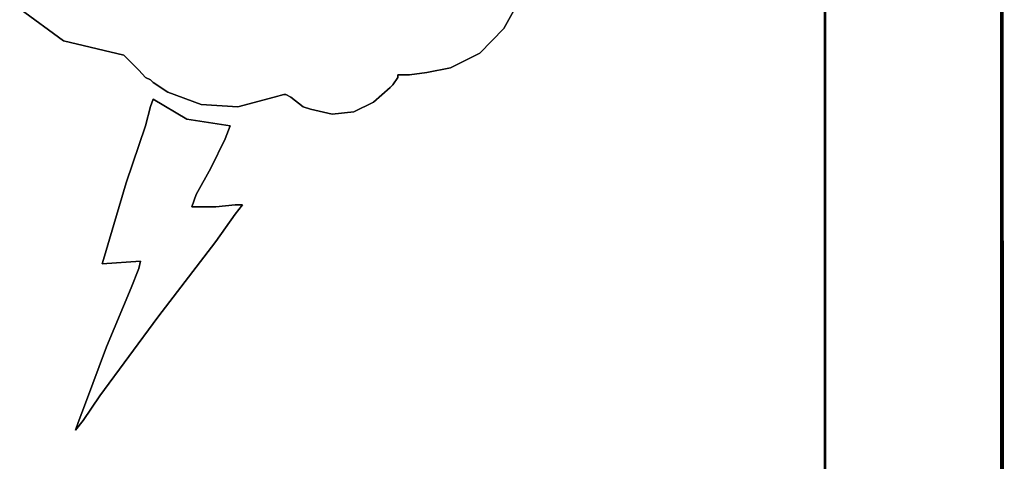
# Model space of a CAD drawing. Header units: millimetres. Extents: x 18084 to 52399, y 38174 to 56392.
# Tile 101 of 250: x 25526 to 25538, y 50624 to 50629. Entities that reach past the tile are written whole.
import ezdxf

# ---------------------------------------------------------------- set-up
doc = ezdxf.new("R2010")
doc.units = ezdxf.units.MM
doc.header["$LTSCALE"] = 100
doc.layers.add('45', color=7, linetype='Continuous')

msp = doc.modelspace()

# ---------------------------------------------------------------- linework, layer by layer
at = {"layer": '45', "color": 59}
for p, q in [((25537.692, 50642.377), (25537.721, 50577.558)), ((25537.721, 50577.558), (25537.692, 50642.377)), ((25537.692, 50642.377), (25537.721, 50577.558)), ((25537.721, 50577.558), (25537.692, 50642.377)), ((25537.709, 50642.322), (25537.736, 50577.493)), ((25537.736, 50577.493), (25537.709, 50642.322)), ((25537.709, 50642.322), (25537.736, 50577.493)), ((25537.736, 50577.493), (25537.709, 50642.322))]:
    msp.add_line(p, q, dxfattribs=at)
at = {"layer": '45', "color": 7}
for p, q in [((25537.692, 50642.282), (25537.692, 50623.236)), ((25537.692, 50642.282), (25537.692, 50623.236)), ((25537.696, 50642.278), (25537.696, 50623.24)), ((25537.696, 50642.278), (25537.696, 50623.24)), ((25537.721, 50623.247), (25537.716, 50642.317)), ((25537.721, 50623.247), (25537.716, 50642.317)), ((25537.726, 50623.242), (25537.721, 50642.321)), ((25537.726, 50623.242), (25537.721, 50642.321)), ((25535.58, 50620.162), (25535.58, 50637.52)), ((25535.58, 50637.52), (25535.58, 50620.162)), ((25535.58, 50620.162), (25535.58, 50637.52)), ((25535.58, 50637.52), (25535.58, 50620.162)), ((25535.587, 50623.248), (25535.587, 50637.516)), ((25535.587, 50623.248), (25535.587, 50637.516)), ((25535.587, 50637.515), (25535.587, 50623.247)), ((25535.587, 50637.515), (25535.587, 50623.247)), ((25535.591, 50637.517), (25535.591, 50623.242)), ((25535.591, 50637.517), (25535.591, 50623.242)), ((25535.592, 50623.242), (25535.592, 50637.519)), ((25535.592, 50623.242), (25535.592, 50637.519)), ((25525.923, 50629.23), (25526.45, 50628.845)), ((25525.923, 50629.23), (25526.45, 50628.845)), ((25531.732, 50628.993), (25531.911, 50629.318)), ((25531.732, 50628.993), (25531.911, 50629.318)), ((25531.444, 50628.696), (25531.732, 50628.993)), ((25531.444, 50628.696), (25531.732, 50628.993)), ((25526.45, 50628.845), (25527.173, 50628.674)), ((25526.45, 50628.845), (25527.173, 50628.674)), ((25527.173, 50628.674), (25527.352, 50628.493)), ((25527.173, 50628.674), (25527.352, 50628.493)), ((25531.09, 50628.52), (25531.444, 50628.696)), ((25531.09, 50628.52), (25531.444, 50628.696)), ((25530.808, 50628.465), (25531.09, 50628.52)), ((25530.808, 50628.465), (25531.09, 50628.52)), ((25527.352, 50628.493), (25527.433, 50628.404)), ((25527.352, 50628.493), (25527.433, 50628.404)), ((25527.433, 50628.404), (25527.493, 50628.377)), ((25527.433, 50628.404), (25527.493, 50628.377)), ((25530.4, 50628.316), (25530.46, 50628.404)), ((25530.4, 50628.316), (25530.46, 50628.404)), ((25530.46, 50628.404), (25530.46, 50628.438)), ((25530.46, 50628.438), (25530.601, 50628.438)), ((25530.46, 50628.404), (25530.46, 50628.438)), ((25530.46, 50628.438), (25530.601, 50628.438)), ((25530.601, 50628.438), (25530.808, 50628.465)), ((25530.601, 50628.438), (25530.808, 50628.465)), ((25527.493, 50628.377), (25527.526, 50628.344)), ((25527.493, 50628.377), (25527.526, 50628.344)), ((25527.526, 50628.344), (25527.7, 50628.228)), ((25527.526, 50628.344), (25527.7, 50628.228)), ((25530.167, 50628.107), (25530.368, 50628.283)), ((25530.167, 50628.107), (25530.368, 50628.283)), ((25530.368, 50628.283), (25530.4, 50628.316)), ((25530.368, 50628.283), (25530.4, 50628.316)), ((25527.7, 50628.228), (25528.102, 50628.08)), ((25527.7, 50628.228), (25528.102, 50628.08)), ((25528.542, 50628.052), (25528.977, 50628.168)), ((25528.542, 50628.052), (25528.977, 50628.168)), ((25528.977, 50628.168), (25529.091, 50628.201)), ((25528.977, 50628.168), (25529.091, 50628.201)), ((25529.091, 50628.201), (25529.118, 50628.201)), ((25529.091, 50628.201), (25529.118, 50628.201)), ((25529.118, 50628.201), (25529.178, 50628.168)), ((25529.118, 50628.201), (25529.178, 50628.168)), ((25529.178, 50628.168), (25529.324, 50628.052)), ((25529.178, 50628.168), (25529.324, 50628.052)), ((25527.493, 50628.055), (25527.434, 50627.824)), ((25527.493, 50628.055), (25527.434, 50627.824)), ((25527.526, 50628.143), (25527.493, 50628.055)), ((25527.526, 50628.143), (25527.493, 50628.055)), ((25527.928, 50627.906), (25527.526, 50628.143)), ((25527.928, 50627.906), (25527.526, 50628.143)), ((25528.102, 50628.08), (25528.542, 50628.052)), ((25528.102, 50628.08), (25528.542, 50628.052)), ((25529.324, 50628.052), (25529.411, 50628.025)), ((25529.324, 50628.052), (25529.411, 50628.025)), ((25529.933, 50627.992), (25530.167, 50628.107)), ((25529.933, 50627.992), (25530.167, 50628.107)), ((25529.411, 50628.025), (25529.672, 50627.964)), ((25529.411, 50628.025), (25529.672, 50627.964)), ((25529.672, 50627.964), (25529.933, 50627.992)), ((25529.672, 50627.964), (25529.933, 50627.992)), ((25527.434, 50627.824), (25527.2, 50627.141)), ((25527.434, 50627.824), (25527.2, 50627.141)), ((25528.45, 50627.824), (25527.928, 50627.906)), ((25528.45, 50627.824), (25527.928, 50627.906)), ((25528.39, 50627.67), (25528.45, 50627.824)), ((25528.39, 50627.67), (25528.45, 50627.824)), ((25528.45, 50627.824), (25528.45, 50627.824)), ((25528.45, 50627.824), (25528.45, 50627.824)), ((25528.216, 50627.317), (25528.39, 50627.67)), ((25528.216, 50627.317), (25528.39, 50627.67)), ((25528.042, 50626.998), (25528.216, 50627.317)), ((25528.042, 50626.998), (25528.216, 50627.317)), ((25527.2, 50627.141), (25526.999, 50626.465)), ((25527.2, 50627.141), (25526.999, 50626.465)), ((25527.988, 50626.85), (25528.042, 50626.998)), ((25527.988, 50626.85), (25528.042, 50626.998)), ((25528.075, 50626.85), (25527.988, 50626.85)), ((25528.075, 50626.85), (25527.988, 50626.85)), ((25528.276, 50626.85), (25528.075, 50626.85)), ((25528.276, 50626.85), (25528.075, 50626.85)), ((25528.509, 50626.877), (25528.276, 50626.85)), ((25528.509, 50626.877), (25528.276, 50626.85)), ((25528.509, 50626.762), (25528.596, 50626.877)), ((25528.596, 50626.877), (25528.509, 50626.877)), ((25528.509, 50626.762), (25528.596, 50626.877)), ((25528.596, 50626.877), (25528.509, 50626.877)), ((25528.276, 50626.437), (25528.509, 50626.762)), ((25528.276, 50626.437), (25528.509, 50626.762)), ((25526.999, 50626.465), (25526.939, 50626.261)), ((25526.999, 50626.465), (25526.939, 50626.261)), ((25527.58, 50625.529), (25528.276, 50626.437)), ((25527.58, 50625.529), (25528.276, 50626.437)), ((25526.939, 50626.261), (25526.912, 50626.167)), ((25526.939, 50626.261), (25526.912, 50626.167)), ((25526.912, 50626.167), (25527.374, 50626.2)), ((25526.912, 50626.167), (25527.374, 50626.2)), ((25527.374, 50626.2), (25527.352, 50626.112)), ((25527.374, 50626.2), (25527.352, 50626.112)), ((25527.352, 50626.112), (25527.26, 50625.881)), ((25527.352, 50626.112), (25527.26, 50625.881)), ((25527.26, 50625.881), (25526.966, 50625.171)), ((25527.26, 50625.881), (25526.966, 50625.171)), ((25526.885, 50624.583), (25527.58, 50625.529)), ((25526.885, 50624.583), (25527.58, 50625.529)), ((25526.966, 50625.171), (25526.711, 50624.495)), ((25526.966, 50625.171), (25526.711, 50624.495)), ((25526.711, 50624.495), (25526.624, 50624.264)), ((25526.711, 50624.495), (25526.624, 50624.264)), ((25526.684, 50624.286), (25526.885, 50624.583)), ((25526.684, 50624.286), (25526.885, 50624.583)), ((25526.591, 50624.17), (25526.684, 50624.286)), ((25526.591, 50624.17), (25526.684, 50624.286)), ((25526.624, 50624.264), (25526.591, 50624.17)), ((25526.624, 50624.264), (25526.591, 50624.17))]:
    msp.add_line(p, q, dxfattribs=at)
at = {"layer": '45', "color": 139}
for p, q in [((25526.45, 50628.845), (25525.923, 50629.23)), ((25526.45, 50628.845), (25525.923, 50629.23)), ((25531.911, 50629.318), (25531.732, 50628.993)), ((25531.911, 50629.318), (25531.732, 50628.993)), ((25531.732, 50628.993), (25531.444, 50628.696)), ((25531.732, 50628.993), (25531.444, 50628.696)), ((25527.173, 50628.674), (25526.45, 50628.845)), ((25527.173, 50628.674), (25526.45, 50628.845)), ((25527.352, 50628.493), (25527.173, 50628.674)), ((25527.173, 50628.674), (25527.173, 50628.674)), ((25527.352, 50628.493), (25527.173, 50628.674)), ((25527.173, 50628.674), (25527.173, 50628.674)), ((25531.444, 50628.696), (25531.09, 50628.52)), ((25531.444, 50628.696), (25531.09, 50628.52)), ((25531.09, 50628.52), (25530.808, 50628.465)), ((25531.09, 50628.52), (25530.808, 50628.465)), ((25527.433, 50628.404), (25527.352, 50628.493)), ((25527.433, 50628.404), (25527.352, 50628.493)), ((25527.493, 50628.377), (25527.433, 50628.404)), ((25527.493, 50628.377), (25527.433, 50628.404)), ((25530.46, 50628.404), (25530.4, 50628.316)), ((25530.46, 50628.404), (25530.4, 50628.316)), ((25530.601, 50628.438), (25530.46, 50628.438)), ((25530.46, 50628.438), (25530.46, 50628.404)), ((25530.601, 50628.438), (25530.46, 50628.438)), ((25530.46, 50628.438), (25530.46, 50628.404)), ((25530.808, 50628.465), (25530.601, 50628.438)), ((25530.808, 50628.465), (25530.601, 50628.438)), ((25527.526, 50628.344), (25527.493, 50628.377)), ((25527.526, 50628.344), (25527.493, 50628.377)), ((25527.7, 50628.228), (25527.526, 50628.344)), ((25527.7, 50628.228), (25527.526, 50628.344)), ((25530.368, 50628.283), (25530.167, 50628.107)), ((25530.368, 50628.283), (25530.167, 50628.107)), ((25530.4, 50628.316), (25530.368, 50628.283)), ((25530.4, 50628.316), (25530.368, 50628.283)), ((25528.102, 50628.08), (25527.7, 50628.228)), ((25528.102, 50628.08), (25527.7, 50628.228)), ((25528.977, 50628.168), (25528.542, 50628.052)), ((25528.977, 50628.168), (25528.542, 50628.052)), ((25529.091, 50628.201), (25528.977, 50628.168)), ((25529.091, 50628.201), (25528.977, 50628.168)), ((25529.118, 50628.201), (25529.091, 50628.201)), ((25529.118, 50628.201), (25529.091, 50628.201)), ((25529.178, 50628.168), (25529.118, 50628.201)), ((25529.178, 50628.168), (25529.118, 50628.201)), ((25529.324, 50628.052), (25529.178, 50628.168)), ((25529.324, 50628.052), (25529.178, 50628.168)), ((25527.434, 50627.824), (25527.493, 50628.055)), ((25527.434, 50627.824), (25527.493, 50628.055)), ((25527.493, 50628.055), (25527.526, 50628.143)), ((25527.493, 50628.055), (25527.526, 50628.143)), ((25527.526, 50628.143), (25527.928, 50627.906)), ((25527.526, 50628.143), (25527.928, 50627.906)), ((25528.542, 50628.052), (25528.102, 50628.08)), ((25528.542, 50628.052), (25528.102, 50628.08)), ((25529.411, 50628.025), (25529.324, 50628.052)), ((25529.411, 50628.025), (25529.324, 50628.052)), ((25530.167, 50628.107), (25529.933, 50627.992)), ((25530.167, 50628.107), (25529.933, 50627.992)), ((25529.672, 50627.964), (25529.411, 50628.025)), ((25529.672, 50627.964), (25529.411, 50628.025)), ((25529.933, 50627.992), (25529.672, 50627.964)), ((25529.933, 50627.992), (25529.672, 50627.964)), ((25527.2, 50627.141), (25527.434, 50627.824)), ((25527.2, 50627.141), (25527.434, 50627.824)), ((25527.928, 50627.906), (25528.45, 50627.824)), ((25527.928, 50627.906), (25528.45, 50627.824)), ((25528.45, 50627.824), (25528.39, 50627.67)), ((25528.45, 50627.824), (25528.39, 50627.67)), ((25528.39, 50627.67), (25528.216, 50627.317)), ((25528.39, 50627.67), (25528.216, 50627.317)), ((25528.216, 50627.317), (25528.042, 50626.998)), ((25528.216, 50627.317), (25528.042, 50626.998)), ((25526.999, 50626.465), (25527.2, 50627.141)), ((25526.999, 50626.465), (25527.2, 50627.141)), ((25528.042, 50626.998), (25527.988, 50626.85)), ((25528.042, 50626.998), (25527.988, 50626.85)), ((25527.988, 50626.85), (25528.075, 50626.85)), ((25527.988, 50626.85), (25528.075, 50626.85)), ((25528.075, 50626.85), (25528.276, 50626.85)), ((25528.075, 50626.85), (25528.276, 50626.85)), ((25528.276, 50626.85), (25528.509, 50626.877)), ((25528.276, 50626.85), (25528.509, 50626.877)), ((25528.509, 50626.877), (25528.596, 50626.877)), ((25528.596, 50626.877), (25528.509, 50626.762)), ((25528.509, 50626.877), (25528.596, 50626.877)), ((25528.596, 50626.877), (25528.509, 50626.762)), ((25528.509, 50626.762), (25528.276, 50626.437)), ((25528.509, 50626.762), (25528.276, 50626.437)), ((25526.939, 50626.261), (25526.999, 50626.465)), ((25526.939, 50626.261), (25526.999, 50626.465)), ((25528.276, 50626.437), (25527.58, 50625.529)), ((25528.276, 50626.437), (25527.58, 50625.529)), ((25526.912, 50626.167), (25526.939, 50626.261)), ((25526.912, 50626.167), (25526.939, 50626.261)), ((25527.374, 50626.2), (25526.912, 50626.167)), ((25527.374, 50626.2), (25526.912, 50626.167)), ((25526.912, 50626.167), (25526.912, 50626.167)), ((25526.912, 50626.167), (25526.912, 50626.167)), ((25527.352, 50626.112), (25527.374, 50626.2)), ((25527.352, 50626.112), (25527.374, 50626.2)), ((25527.26, 50625.881), (25527.352, 50626.112)), ((25527.26, 50625.881), (25527.352, 50626.112)), ((25526.966, 50625.171), (25527.26, 50625.881)), ((25526.966, 50625.171), (25527.26, 50625.881)), ((25527.58, 50625.529), (25526.885, 50624.583)), ((25527.58, 50625.529), (25526.885, 50624.583)), ((25526.711, 50624.495), (25526.966, 50625.171)), ((25526.711, 50624.495), (25526.966, 50625.171)), ((25526.624, 50624.264), (25526.711, 50624.495)), ((25526.624, 50624.264), (25526.711, 50624.495)), ((25526.885, 50624.583), (25526.684, 50624.286)), ((25526.885, 50624.583), (25526.684, 50624.286)), ((25526.684, 50624.286), (25526.591, 50624.17)), ((25526.684, 50624.286), (25526.591, 50624.17)), ((25526.591, 50624.17), (25526.624, 50624.264)), ((25526.591, 50624.17), (25526.624, 50624.264))]:
    msp.add_line(p, q, dxfattribs=at)
at = {"layer": '45', "color": 254}
for p, q in [((25525.923, 50629.23), (25526.45, 50628.845)), ((25525.923, 50629.23), (25526.45, 50628.845)), ((25525.923, 50629.23), (25526.45, 50628.845)), ((25525.923, 50629.23), (25526.45, 50628.845)), ((25531.732, 50628.993), (25531.911, 50629.318)), ((25531.732, 50628.993), (25531.911, 50629.318)), ((25531.732, 50628.993), (25531.911, 50629.318)), ((25531.732, 50628.993), (25531.911, 50629.318)), ((25531.444, 50628.696), (25531.732, 50628.993)), ((25531.444, 50628.696), (25531.732, 50628.993)), ((25531.444, 50628.696), (25531.732, 50628.993)), ((25531.444, 50628.696), (25531.732, 50628.993)), ((25526.45, 50628.845), (25527.173, 50628.674)), ((25526.45, 50628.845), (25527.173, 50628.674)), ((25526.45, 50628.845), (25527.173, 50628.674)), ((25526.45, 50628.845), (25527.173, 50628.674)), ((25527.173, 50628.674), (25527.352, 50628.493)), ((25527.173, 50628.674), (25527.352, 50628.493)), ((25527.173, 50628.674), (25527.352, 50628.493)), ((25527.173, 50628.674), (25527.352, 50628.493)), ((25531.09, 50628.52), (25531.444, 50628.696)), ((25531.09, 50628.52), (25531.444, 50628.696)), ((25531.09, 50628.52), (25531.444, 50628.696)), ((25531.09, 50628.52), (25531.444, 50628.696)), ((25530.808, 50628.465), (25531.09, 50628.52)), ((25530.808, 50628.465), (25531.09, 50628.52)), ((25530.808, 50628.465), (25531.09, 50628.52)), ((25530.808, 50628.465), (25531.09, 50628.52)), ((25527.352, 50628.493), (25527.433, 50628.404)), ((25527.352, 50628.493), (25527.433, 50628.404)), ((25527.352, 50628.493), (25527.433, 50628.404)), ((25527.352, 50628.493), (25527.433, 50628.404)), ((25527.433, 50628.404), (25527.493, 50628.377)), ((25527.433, 50628.404), (25527.493, 50628.377)), ((25527.433, 50628.404), (25527.493, 50628.377)), ((25527.433, 50628.404), (25527.493, 50628.377)), ((25530.4, 50628.316), (25530.46, 50628.404)), ((25530.4, 50628.316), (25530.46, 50628.404)), ((25530.4, 50628.316), (25530.46, 50628.404)), ((25530.4, 50628.316), (25530.46, 50628.404)), ((25530.46, 50628.404), (25530.46, 50628.438)), ((25530.46, 50628.438), (25530.601, 50628.438)), ((25530.46, 50628.404), (25530.46, 50628.438)), ((25530.46, 50628.438), (25530.601, 50628.438)), ((25530.46, 50628.404), (25530.46, 50628.438)), ((25530.46, 50628.438), (25530.601, 50628.438)), ((25530.46, 50628.404), (25530.46, 50628.438)), ((25530.46, 50628.438), (25530.601, 50628.438)), ((25530.601, 50628.438), (25530.808, 50628.465)), ((25530.601, 50628.438), (25530.808, 50628.465)), ((25530.601, 50628.438), (25530.808, 50628.465)), ((25530.601, 50628.438), (25530.808, 50628.465)), ((25527.493, 50628.377), (25527.526, 50628.344)), ((25527.493, 50628.377), (25527.526, 50628.344)), ((25527.493, 50628.377), (25527.526, 50628.344)), ((25527.493, 50628.377), (25527.526, 50628.344)), ((25527.526, 50628.344), (25527.7, 50628.228)), ((25527.526, 50628.344), (25527.7, 50628.228)), ((25527.526, 50628.344), (25527.7, 50628.228)), ((25527.526, 50628.344), (25527.7, 50628.228)), ((25530.167, 50628.107), (25530.368, 50628.283)), ((25530.167, 50628.107), (25530.368, 50628.283)), ((25530.167, 50628.107), (25530.368, 50628.283)), ((25530.167, 50628.107), (25530.368, 50628.283)), ((25530.368, 50628.283), (25530.4, 50628.316)), ((25530.368, 50628.283), (25530.4, 50628.316)), ((25530.368, 50628.283), (25530.4, 50628.316)), ((25530.368, 50628.283), (25530.4, 50628.316)), ((25527.7, 50628.228), (25528.102, 50628.08)), ((25527.7, 50628.228), (25528.102, 50628.08)), ((25527.7, 50628.228), (25528.102, 50628.08)), ((25527.7, 50628.228), (25528.102, 50628.08)), ((25528.542, 50628.052), (25528.977, 50628.168)), ((25528.542, 50628.052), (25528.977, 50628.168)), ((25528.542, 50628.052), (25528.977, 50628.168)), ((25528.542, 50628.052), (25528.977, 50628.168)), ((25528.977, 50628.168), (25529.091, 50628.201)), ((25528.977, 50628.168), (25529.091, 50628.201)), ((25528.977, 50628.168), (25529.091, 50628.201)), ((25528.977, 50628.168), (25529.091, 50628.201)), ((25529.091, 50628.201), (25529.118, 50628.201)), ((25529.091, 50628.201), (25529.118, 50628.201)), ((25529.091, 50628.201), (25529.118, 50628.201)), ((25529.091, 50628.201), (25529.118, 50628.201)), ((25529.118, 50628.201), (25529.178, 50628.168)), ((25529.118, 50628.201), (25529.178, 50628.168)), ((25529.118, 50628.201), (25529.178, 50628.168)), ((25529.118, 50628.201), (25529.178, 50628.168)), ((25529.178, 50628.168), (25529.324, 50628.052)), ((25529.178, 50628.168), (25529.324, 50628.052)), ((25529.178, 50628.168), (25529.324, 50628.052)), ((25529.178, 50628.168), (25529.324, 50628.052)), ((25527.493, 50628.055), (25527.434, 50627.824)), ((25527.493, 50628.055), (25527.434, 50627.824)), ((25527.493, 50628.055), (25527.434, 50627.824)), ((25527.493, 50628.055), (25527.434, 50627.824)), ((25527.526, 50628.143), (25527.493, 50628.055)), ((25527.526, 50628.143), (25527.493, 50628.055)), ((25527.526, 50628.143), (25527.493, 50628.055)), ((25527.526, 50628.143), (25527.493, 50628.055)), ((25527.928, 50627.906), (25527.526, 50628.143)), ((25527.928, 50627.906), (25527.526, 50628.143)), ((25527.928, 50627.906), (25527.526, 50628.143)), ((25527.928, 50627.906), (25527.526, 50628.143)), ((25528.102, 50628.08), (25528.542, 50628.052)), ((25528.102, 50628.08), (25528.542, 50628.052)), ((25528.102, 50628.08), (25528.542, 50628.052)), ((25528.102, 50628.08), (25528.542, 50628.052)), ((25529.324, 50628.052), (25529.411, 50628.025)), ((25529.324, 50628.052), (25529.411, 50628.025)), ((25529.324, 50628.052), (25529.411, 50628.025)), ((25529.324, 50628.052), (25529.411, 50628.025)), ((25529.933, 50627.992), (25530.167, 50628.107)), ((25529.933, 50627.992), (25530.167, 50628.107)), ((25529.933, 50627.992), (25530.167, 50628.107)), ((25529.933, 50627.992), (25530.167, 50628.107)), ((25529.411, 50628.025), (25529.672, 50627.964)), ((25529.411, 50628.025), (25529.672, 50627.964)), ((25529.411, 50628.025), (25529.672, 50627.964)), ((25529.411, 50628.025), (25529.672, 50627.964)), ((25529.672, 50627.964), (25529.933, 50627.992)), ((25529.672, 50627.964), (25529.933, 50627.992)), ((25529.672, 50627.964), (25529.933, 50627.992)), ((25529.672, 50627.964), (25529.933, 50627.992)), ((25527.434, 50627.824), (25527.2, 50627.141)), ((25527.434, 50627.824), (25527.2, 50627.141)), ((25527.434, 50627.824), (25527.2, 50627.141)), ((25527.434, 50627.824), (25527.2, 50627.141)), ((25528.45, 50627.824), (25527.928, 50627.906)), ((25528.45, 50627.824), (25527.928, 50627.906)), ((25528.45, 50627.824), (25527.928, 50627.906)), ((25528.45, 50627.824), (25527.928, 50627.906)), ((25528.39, 50627.67), (25528.45, 50627.824)), ((25528.39, 50627.67), (25528.45, 50627.824)), ((25528.39, 50627.67), (25528.45, 50627.824)), ((25528.39, 50627.67), (25528.45, 50627.824)), ((25528.45, 50627.824), (25528.45, 50627.824)), ((25528.45, 50627.824), (25528.45, 50627.824)), ((25528.45, 50627.824), (25528.45, 50627.824)), ((25528.45, 50627.824), (25528.45, 50627.824)), ((25528.216, 50627.317), (25528.39, 50627.67)), ((25528.216, 50627.317), (25528.39, 50627.67)), ((25528.216, 50627.317), (25528.39, 50627.67)), ((25528.216, 50627.317), (25528.39, 50627.67)), ((25528.042, 50626.998), (25528.216, 50627.317)), ((25528.042, 50626.998), (25528.216, 50627.317)), ((25528.042, 50626.998), (25528.216, 50627.317)), ((25528.042, 50626.998), (25528.216, 50627.317)), ((25527.2, 50627.141), (25526.999, 50626.465)), ((25527.2, 50627.141), (25526.999, 50626.465)), ((25527.2, 50627.141), (25526.999, 50626.465)), ((25527.2, 50627.141), (25526.999, 50626.465)), ((25527.988, 50626.85), (25528.042, 50626.998)), ((25527.988, 50626.85), (25528.042, 50626.998)), ((25527.988, 50626.85), (25528.042, 50626.998)), ((25527.988, 50626.85), (25528.042, 50626.998)), ((25528.075, 50626.85), (25527.988, 50626.85)), ((25528.075, 50626.85), (25527.988, 50626.85)), ((25528.075, 50626.85), (25527.988, 50626.85)), ((25528.075, 50626.85), (25527.988, 50626.85)), ((25528.276, 50626.85), (25528.075, 50626.85)), ((25528.276, 50626.85), (25528.075, 50626.85)), ((25528.276, 50626.85), (25528.075, 50626.85)), ((25528.276, 50626.85), (25528.075, 50626.85)), ((25528.509, 50626.877), (25528.276, 50626.85)), ((25528.509, 50626.877), (25528.276, 50626.85)), ((25528.509, 50626.877), (25528.276, 50626.85)), ((25528.509, 50626.877), (25528.276, 50626.85)), ((25528.509, 50626.762), (25528.596, 50626.877)), ((25528.596, 50626.877), (25528.509, 50626.877)), ((25528.509, 50626.762), (25528.596, 50626.877)), ((25528.596, 50626.877), (25528.509, 50626.877)), ((25528.509, 50626.762), (25528.596, 50626.877)), ((25528.596, 50626.877), (25528.509, 50626.877)), ((25528.509, 50626.762), (25528.596, 50626.877)), ((25528.596, 50626.877), (25528.509, 50626.877)), ((25528.276, 50626.437), (25528.509, 50626.762)), ((25528.276, 50626.437), (25528.509, 50626.762)), ((25528.276, 50626.437), (25528.509, 50626.762)), ((25528.276, 50626.437), (25528.509, 50626.762)), ((25526.999, 50626.465), (25526.939, 50626.261)), ((25526.999, 50626.465), (25526.939, 50626.261)), ((25526.999, 50626.465), (25526.939, 50626.261)), ((25526.999, 50626.465), (25526.939, 50626.261)), ((25527.58, 50625.529), (25528.276, 50626.437)), ((25527.58, 50625.529), (25528.276, 50626.437)), ((25527.58, 50625.529), (25528.276, 50626.437)), ((25527.58, 50625.529), (25528.276, 50626.437)), ((25526.939, 50626.261), (25526.912, 50626.167)), ((25526.939, 50626.261), (25526.912, 50626.167)), ((25526.939, 50626.261), (25526.912, 50626.167)), ((25526.939, 50626.261), (25526.912, 50626.167)), ((25526.912, 50626.167), (25527.374, 50626.2)), ((25526.912, 50626.167), (25527.374, 50626.2)), ((25526.912, 50626.167), (25527.374, 50626.2)), ((25526.912, 50626.167), (25527.374, 50626.2)), ((25527.374, 50626.2), (25527.352, 50626.112)), ((25527.374, 50626.2), (25527.352, 50626.112)), ((25527.374, 50626.2), (25527.352, 50626.112)), ((25527.374, 50626.2), (25527.352, 50626.112)), ((25527.352, 50626.112), (25527.26, 50625.881)), ((25527.352, 50626.112), (25527.26, 50625.881)), ((25527.352, 50626.112), (25527.26, 50625.881)), ((25527.352, 50626.112), (25527.26, 50625.881)), ((25527.26, 50625.881), (25526.966, 50625.171)), ((25527.26, 50625.881), (25526.966, 50625.171)), ((25527.26, 50625.881), (25526.966, 50625.171)), ((25527.26, 50625.881), (25526.966, 50625.171)), ((25526.885, 50624.583), (25527.58, 50625.529)), ((25526.885, 50624.583), (25527.58, 50625.529)), ((25526.885, 50624.583), (25527.58, 50625.529)), ((25526.885, 50624.583), (25527.58, 50625.529)), ((25526.966, 50625.171), (25526.711, 50624.495)), ((25526.966, 50625.171), (25526.711, 50624.495)), ((25526.966, 50625.171), (25526.711, 50624.495)), ((25526.966, 50625.171), (25526.711, 50624.495)), ((25526.711, 50624.495), (25526.624, 50624.264)), ((25526.711, 50624.495), (25526.624, 50624.264)), ((25526.711, 50624.495), (25526.624, 50624.264)), ((25526.711, 50624.495), (25526.624, 50624.264)), ((25526.684, 50624.286), (25526.885, 50624.583)), ((25526.684, 50624.286), (25526.885, 50624.583)), ((25526.684, 50624.286), (25526.885, 50624.583)), ((25526.684, 50624.286), (25526.885, 50624.583)), ((25526.591, 50624.17), (25526.684, 50624.286)), ((25526.591, 50624.17), (25526.684, 50624.286)), ((25526.591, 50624.17), (25526.684, 50624.286)), ((25526.591, 50624.17), (25526.684, 50624.286)), ((25526.624, 50624.264), (25526.591, 50624.17)), ((25526.624, 50624.264), (25526.591, 50624.17)), ((25526.624, 50624.264), (25526.591, 50624.17)), ((25526.624, 50624.264), (25526.591, 50624.17))]:
    msp.add_line(p, q, dxfattribs=at)

doc.saveas('drawing.dxf')
